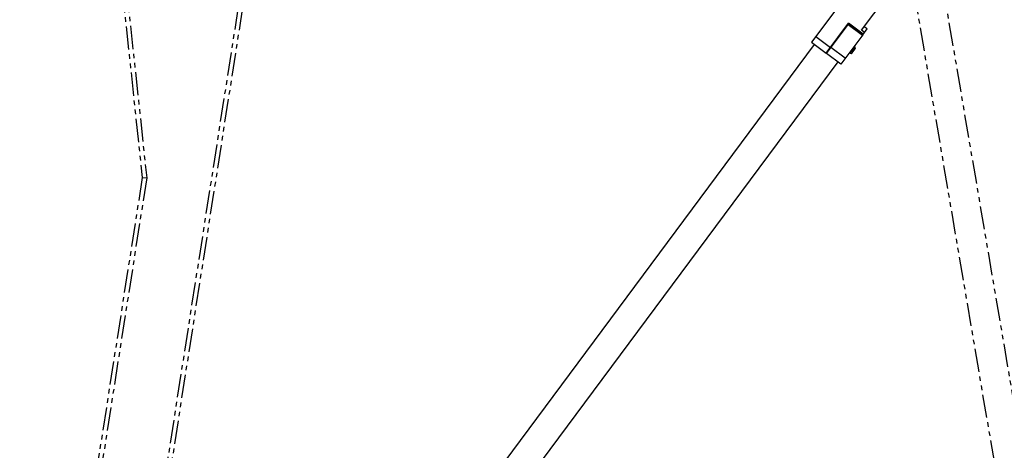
# Model space of a CAD drawing. Header units: millimetres. Extents: x 0 to 7560, y 0 to 5346.
# Tile 175 of 242: x 4607 to 5280, y 2602 to 2896. Entities that reach past the tile are written whole.
import ezdxf

# ---------------------------------------------------------------- set-up
doc = ezdxf.new("R2010")
doc.units = ezdxf.units.MM
doc.linetypes.add('PHANTOM2', pattern=[31.75, 15.875, -3.175, 3.175, -3.175, 3.175, -3.175])
for name, color, linetype in [('CSH-ST-M4-20_PBL301', 7, 'Continuous'), ('CSH-ST-M4-20_PBL302', 7, 'Continuous'), ('M2200805_PBL257', 7, 'Continuous'), ('M2302001_PBL296', 7, 'Continuous'), ('M2302801_PBL293', 7, 'Continuous'), ('M2310102_PBL127', 7, 'Continuous'), ('M2310102_PBL232', 7, 'Continuous'), ('M2310202_PBL303', 7, 'Continuous'), ('MISUMI_FCBBS3-5-25_PBL300', 7, 'Continuous')]:
    doc.layers.add(name, color=color, linetype=linetype)
doc.styles.add('ROMANS', font='romans.shx', dxfattribs={"oblique": 10, "bigfont": 'whgtxt.shx'})
doc.dimstyles.new('zeus', dxfattribs={"dimtxt": 30, "dimasz": 25, "dimexe": 1, "dimexo": 1, "dimgap": 10, "dimtad": 1, "dimdsep": 46, "dimtxsty": 'ROMANS', "dimcen": 0, "dimclrd": 1, "dimclre": 1, "dimclrt": 2, "dimazin": 2, "dimtfac": 1, "dimtmove": 0, "dimatfit": 3, "dimfxl": 1, "dimarcsym": 0})

# ---------------------------------------------------------------- blocks, each defined once
blk = doc.blocks.new('*D499')
at = {"color": 1, "lineweight": -2, "ltscale": 0.3, "transparency": 16777216}
for p, q in [((4823.19, 3215.51), (5488.92, 3215.51)), ((5487.92, 3190.51), (5487.92, 2220.51)), ((5356.19, 2195.51), (5488.92, 2195.51))]:
    blk.add_line(p, q, dxfattribs=at)
at = {"color": 1, "ltscale": 0.3, "transparency": 16777216}
for points in [[(5483.76, 3190.51), (5492.09, 3190.51), (5487.92, 3215.51)], [(5483.76, 2220.51), (5492.09, 2220.51), (5487.92, 2195.51)]]:
    blk.add_solid(points, dxfattribs=at)
at = {"layer": 'Defpoints', "color": 0, "ltscale": 0.3, "transparency": 16777216}
for p in [(4822.19, 3215.51), (5355.19, 2195.51), (5487.92, 2195.51)]:
    blk.add_point(p, dxfattribs=at)
at = {"color": 2, "ltscale": 0.3, "transparency": 16777216, "insert": (5462.92, 2725.51), "char_height": 30, "attachment_point": 5, "rotation": 90, "style": 'ROMANS'}
blk.add_mtext('1020', dxfattribs=at)
blk = doc.blocks.new('*D500')
at = {"color": 1, "lineweight": -2, "ltscale": 0.3, "transparency": 16777216}
for p, q in [((5144.15, 3215.51), (5573.06, 3215.51)), ((5572.06, 3190.51), (5572.06, 2070.51)), ((5356.19, 2045.51), (5573.06, 2045.51))]:
    blk.add_line(p, q, dxfattribs=at)
at = {"color": 1, "ltscale": 0.3, "transparency": 16777216}
for points in [[(5567.89, 3190.51), (5576.22, 3190.51), (5572.06, 3215.51)], [(5567.89, 2070.51), (5576.22, 2070.51), (5572.06, 2045.51)]]:
    blk.add_solid(points, dxfattribs=at)
at = {"layer": 'Defpoints', "color": 0, "ltscale": 0.3, "transparency": 16777216}
for p in [(5143.15, 3215.51), (5355.19, 2045.51), (5572.06, 2045.51)]:
    blk.add_point(p, dxfattribs=at)
at = {"color": 2, "ltscale": 0.3, "transparency": 16777216, "insert": (5547.06, 2650.51), "char_height": 30, "attachment_point": 5, "rotation": 90, "style": 'ROMANS'}
blk.add_mtext('1170', dxfattribs=at)
blk = doc.blocks.new('*D501')
at = {"color": 1, "lineweight": -2, "ltscale": 0.3, "transparency": 16777216}
for p, q in [((5144.15, 3215.51), (5658.63, 3215.51)), ((5657.63, 3190.51), (5657.63, 1920.51)), ((5366.31, 1895.51), (5658.63, 1895.51))]:
    blk.add_line(p, q, dxfattribs=at)
at = {"color": 1, "ltscale": 0.3, "transparency": 16777216}
for points in [[(5653.46, 3190.51), (5661.79, 3190.51), (5657.63, 3215.51)], [(5653.46, 1920.51), (5661.79, 1920.51), (5657.63, 1895.51)]]:
    blk.add_solid(points, dxfattribs=at)
at = {"layer": 'Defpoints', "color": 0, "ltscale": 0.3, "transparency": 16777216}
for p in [(5143.15, 3215.51), (5365.31, 1895.51), (5657.63, 1895.51)]:
    blk.add_point(p, dxfattribs=at)
at = {"color": 2, "ltscale": 0.3, "transparency": 16777216, "insert": (5632.63, 2575.51), "char_height": 30, "attachment_point": 5, "rotation": 90, "style": 'ROMANS'}
blk.add_mtext('1320', dxfattribs=at)
blk = doc.blocks.new('A$C86968656')
at = {"layer": 'CSH-ST-M4-20_PBL301', "color": 7}
for p, q in [((667.61, 869.66), (667.37, 869.84)), ((669.99, 872.87), (669.75, 873.05))]:
    blk.add_line(p, q, dxfattribs=at)
at = {"layer": 'CSH-ST-M4-20_PBL302', "color": 7}
for p, q in [((676.56, 881.7), (676.32, 881.87)), ((678.94, 884.91), (678.7, 885.08))]:
    blk.add_line(p, q, dxfattribs=at)
at = {"layer": 'M2302001_PBL296', "color": 7}
for p, q in [((665.82, 867.25), (680.73, 887.31)), ((690.23, 879.63), (680.43, 886.91)), ((690.52, 880.03), (680.73, 887.31)), ((690.52, 880.03), (675.61, 859.97)), ((675.61, 859.97), (665.82, 867.25))]:
    blk.add_line(p, q, dxfattribs=at)
at = {"layer": 'M2302001_PBL296', "color": 2}
blk.add_line((678.59, 863.98), (668.8, 871.26), dxfattribs=at)
at = {"layer": 'M2302801_PBL293', "color": 7}
for p, q in [((689.71, 883.13), (721.69, 926.14)), ((673.44, 898.96), (655.54, 874.89)), ((665.58, 867.43), (680.79, 887.89)), ((690.82, 880.44), (680.79, 887.89)), ((690.52, 880.03), (680.49, 887.49)), ((690.52, 880.03), (693.51, 884.05)), ((693.51, 884.05), (691.5, 885.54)), ((655.54, 874.89), (665.58, 867.43))]:
    blk.add_line(p, q, dxfattribs=at)
at = {"layer": 'M2302801_PBL293', "color": 2}
for p, q in [((691.72, 881.64), (689.71, 883.13)), ((658.53, 878.9), (668.56, 871.44))]:
    blk.add_line(p, q, dxfattribs=at)
at = {"layer": 'M2310102_PBL232', "color": 7}
for p, q in [((679.3, 885.89), (679.54, 885.71)), ((114.6, 143.12), (657.55, 873.4)), ((130.65, 131.18), (673.6, 861.46))]:
    blk.add_line(p, q, dxfattribs=at)
at = {"layer": 'M2310202_PBL303', "color": 7}
for p, q in [((679.72, 886.45), (679.96, 886.27)), ((679.9, 886.69), (680.14, 886.51))]:
    blk.add_line(p, q, dxfattribs=at)
at = {"layer": 'MISUMI_FCBBS3-5-25_PBL300', "color": 7}
for p, q in [((681.91, 867.44), (681.42, 867.8)), ((683.31, 867.64), (685.39, 870.45)), ((685.19, 871.85), (684.71, 872.21))]:
    blk.add_line(p, q, dxfattribs=at)
at = {"layer": 'MISUMI_FCBBS3-5-25_PBL300', "color": 2}
blk.add_line((681.91, 867.44), (685.19, 871.85), dxfattribs=at)
at = {"layer": 'MISUMI_FCBBS3-5-25_PBL300', "color": 7}
for centre, start, end in [((684.59, 871.05), 323.37, 53.37), ((682.5, 868.24), 233.37, 323.37)]:
    blk.add_arc(centre, 1, start, end, dxfattribs=at)
blk = doc.blocks.new('A$C3d15c314')
at = {"layer": 'M2200805_PBL257', "color": 6, "linetype": 'PHANTOM2'}
for p, q in [((1007.78, 688.5), (1096.35, 1255.42)), ((1010.74, 688.04), (1099.31, 1254.96)), ((970.34, 1193.6), (998.33, 932.54)), ((973.32, 1193.92), (1001.36, 932.47)), ((998.33, 932.54), (961.5, 696.81)), ((1001.36, 932.47), (964.35, 695.57)), ((998.33, 932.54), (1001.36, 932.47))]:
    blk.add_line(p, q, dxfattribs=at)
blk = doc.blocks.new('A$Cbc2b6dae')
at = {"layer": 'M2310102_PBL127', "color": 6, "linetype": 'PHANTOM2'}
for p, q in [((48.41, 159.07), (-104.61, 1056.11)), ((28.69, 155.7), (-124.32, 1052.75))]:
    blk.add_line(p, q, dxfattribs=at)

msp = doc.modelspace()

# ---------------------------------------------------------------- block references
at = {"ltscale": 0.3}
for name, p in [('A$Cbc2b6dae', (5292.687, 2155.505)), ('A$C86968656', (4492.687, 2005.505)), ('A$C3d15c314', (3692.687, 1855.505))]:
    msp.add_blockref(name, p, dxfattribs=at)

# ---------------------------------------------------------------- dimensions: what is measured, and where the dimension line sits
for base, p1, p2, picture, middle in [((5487.923, 2195.505), (4822.187, 3215.505), (5355.187, 2195.505), '*D499', (5487.923, 2725.505)), ((5572.055, 2045.505), (5143.151, 3215.505), (5355.187, 2045.505), '*D500', (5572.055, 2650.505)), ((5657.626, 1895.505), (5143.151, 3215.505), (5365.31, 1895.505), '*D501', (5657.626, 2575.505))]:
    dim = msp.add_linear_dim(base=base, p1=p1, p2=p2, angle=90, dimstyle='zeus', dxfattribs=at)
    dim.commit()
    dim.dimension.update_dxf_attribs({"geometry": picture, "text_midpoint": middle, "dimtype": 160})

doc.saveas('drawing.dxf')
